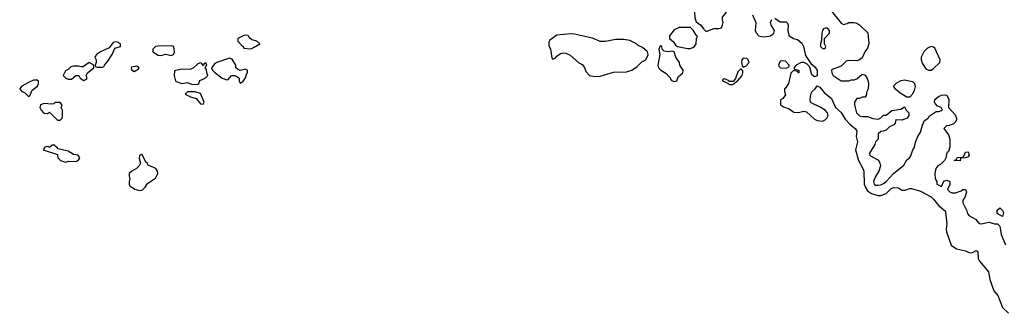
# Model space of a CAD drawing. Header units: inches. Extents: x 2601469 to 2753575, y 449403 to 582909.
# Tile 1 of 256: x 2618845 to 2626284, y 472416 to 474632. Entities that reach past the tile are written whole.
import ezdxf

# ---------------------------------------------------------------- set-up
doc = ezdxf.new("R2010")
doc.units = ezdxf.units.IN
doc.header["$MEASUREMENT"] = 0
doc.layers.add('C6417', color=7, linetype='Continuous')
doc.layers.add('C6427', color=7, linetype='Continuous')

msp = doc.modelspace()

# ---------------------------------------------------------------- linework, layer by layer
at = {"layer": 'C6417', "color": 4, "elevation": 4}
for points in [[(2619570, 474465.2), (2619550, 474459.3), (2619519.7, 474420.3), (2619455.5, 474390), (2619424.7, 474370), (2619412, 474350), (2619422, 474330), (2619422, 474310), (2619414, 474290), (2619418, 474278), (2619430, 474274), (2619470, 474274), (2619482, 474278), (2619486, 474290), (2619510, 474318), (2619543.7, 474370), (2619563.7, 474416.3), (2619606, 474430), (2619606, 474450), (2619583.1, 474463.1)], [(2619370, 474308), (2619323.6, 474276.4), (2619310, 474275.3), (2619290, 474282), (2619250, 474282), (2619230, 474275.3), (2619210, 474255.3), (2619190, 474246), (2619174, 474210), (2619194, 474190), (2619210, 474182), (2619236.4, 474183.6), (2619270, 474212), (2619291.3, 474211.3), (2619302, 474190), (2619330, 474172), (2619350, 474182), (2619355.3, 474190), (2619346, 474210), (2619358, 474230), (2619406, 474270), (2619406, 474290)], [(2619730, 474282), (2619690, 474274), (2619686.8, 474270), (2619690, 474254), (2619710, 474242), (2619740.4, 474259.6), (2619748, 474270)], [(2618976.4, 474176.4), (2618950, 474175.3), (2618910, 474159), (2618862, 474130), (2618846.4, 474113.6), (2618844.7, 474110), (2618862, 474090), (2618881.4, 474081.4), (2618910, 474051.3), (2618922, 474058), (2618939.3, 474100.7), (2618978, 474130), (2618988, 474150), (2618987.3, 474167.3)], [(2619112.7, 474007.3), (2619102, 473998), (2619085.4, 473994.6), (2619030, 473999), (2619002, 473990), (2618998, 473970), (2619006, 473950), (2619024.7, 473930), (2619030, 473926), (2619055.3, 473924.7), (2619070, 473934), (2619130, 473874), (2619150, 473874), (2619166, 473890), (2619168, 473910), (2619168, 473950), (2619158, 473970), (2619166, 473990), (2619150, 474006)], [(2619110, 473686), (2619090, 473686), (2619070, 473668), (2619054, 473674), (2619034, 473670), (2619022, 473650), (2619130, 473614), (2619134, 473590), (2619154, 473570), (2619190, 473558), (2619214.6, 473565.4), (2619270, 473562), (2619286, 473570), (2619296.4, 473583.6), (2619298, 473590), (2619286, 473610), (2619250, 473615.3), (2619210, 473639), (2619136.4, 473656.4), (2619126, 473670), (2619115.3, 473675.3)], [(2619770, 473615.3), (2619764.7, 473615.3), (2619750, 473606), (2619747.3, 473587.3), (2619758, 473550), (2619746.8, 473530), (2619727.3, 473510), (2619691, 473490), (2619672, 473470), (2619671.3, 473450), (2619678, 473430), (2619671, 473410), (2619671.1, 473391.1), (2619678, 473378), (2619714.2, 473354.2), (2619750, 473343.1), (2619770, 473346.4), (2619792.6, 473367.4), (2619810, 473394.8), (2619870, 473436), (2619889.2, 473470), (2619886, 473490), (2619872.7, 473510), (2619814.6, 473534.6), (2619808, 473550), (2619798, 473558)]]:
    msp.add_lwpolyline(points, close=True, dxfattribs=at)
msp.add_lwpolyline([(2620000, 474432.6), (2619990, 474435.4), (2619887.5, 474432.5), (2619870, 474428.7), (2619851.3, 474410), (2619851.3, 474390), (2619890, 474364), (2619910, 474360.7), (2619950, 474371), (2619990, 474362.8), (2620000, 474366.8)], dxfattribs=at)
at = {"layer": 'C6427', "color": 4}
for points, elevation in [([(2624110, 474786), (2624012, 474750), (2623990.9, 474729.1), (2623951.3, 474708.7), (2623942, 474690), (2623945.4, 474645.4), (2623956.9, 474616.9), (2623990.8, 474590.8), (2624010, 474562), (2624030, 474542), (2624090, 474566.8), (2624130, 474566), (2624146, 474570), (2624155.3, 474590), (2624159, 474610), (2624154, 474630), (2624155.3, 474650), (2624186, 474690), (2624163.1, 474703.1), (2624143.2, 474723.2), (2624118, 474770), (2624118, 474778)], 4), ([(2623914, 474574), (2623827.5, 474572.5), (2623790, 474555.3), (2623754, 474510), (2623754, 474490), (2623784.7, 474464.7), (2623799.6, 474439.6), (2623814, 474430), (2623890, 474414), (2623910, 474414.8), (2623930, 474422.8), (2623942, 474430), (2623955.3, 474450), (2623958, 474490), (2623966, 474510), (2623956.4, 474516.4), (2623933.6, 474553.6)], 4), ([(2624930, 474568.7), (2624918, 474562), (2624911.3, 474550), (2624906, 474530), (2624903.6, 474476.4), (2624894, 474450), (2624894, 474430), (2624910, 474414), (2624930, 474414), (2624935.3, 474430), (2624926, 474450), (2624926, 474490), (2624964, 474530), (2624962, 474550), (2624948.4, 474568.4)], 8), ([(2620544, 474516), (2620494, 474490), (2620494, 474470), (2620519.6, 474439.6), (2620534, 474430), (2620538, 474418), (2620590, 474412), (2620610, 474422), (2620658, 474450), (2620635.3, 474470), (2620599, 474479), (2620577.2, 474497.2), (2620570, 474512.7)], 4), ([(2623010, 474525.2), (2622904, 474516), (2622850, 474478), (2622843.6, 474463.6), (2622843.6, 474436.4), (2622856, 474410), (2622864.7, 474344.7), (2622870, 474334), (2622890, 474342), (2622902.7, 474357.3), (2622930, 474376), (2622950, 474382.8), (2622970, 474380.7), (2623003.4, 474363.4), (2623070, 474306), (2623094.4, 474294.4), (2623111, 474271), (2623122, 474242), (2623150, 474211.3), (2623190, 474202.8), (2623230, 474206.8), (2623330, 474236), (2623430, 474238.8), (2623470, 474250.8), (2623510, 474278.8), (2623544.8, 474315.2), (2623575.3, 474330), (2623593.6, 474366.4), (2623588.9, 474388.9), (2623550, 474422), (2623516.4, 474436.4), (2623506, 474450), (2623454, 474474), (2623410, 474482), (2623350, 474482), (2623268.4, 474468.4), (2623231.6, 474468.4), (2623172.1, 474492.1), (2623036, 474524)], 4), ([(2623690, 474435.3), (2623682, 474430), (2623674, 474410), (2623681, 474370), (2623666, 474290), (2623671, 474270), (2623690, 474251), (2623727.7, 474227.7), (2623756.8, 474196.8), (2623770, 474172), (2623790, 474164.7), (2623808.4, 474171.6), (2623819, 474201), (2623854, 474230), (2623858, 474250), (2623833.2, 474290), (2623828.7, 474310), (2623802, 474350), (2623788.4, 474388.4), (2623775.3, 474395.3), (2623750, 474388.7), (2623714, 474394), (2623698, 474410), (2623695.3, 474430)], 4), ([(2625730, 474429.4), (2625703.4, 474416.6), (2625675.5, 474390), (2625656.4, 474350), (2625656.4, 474330), (2625663.4, 474303.4), (2625690, 474262), (2625710, 474250.5), (2625730, 474250.5), (2625750, 474263), (2625797.2, 474310), (2625799.3, 474330), (2625758, 474418), (2625750, 474425.2)], 12), ([(2620430, 474342), (2620334, 474310), (2620319.6, 474300.4), (2620294, 474270), (2620302, 474250), (2620315.3, 474235.3), (2620374, 474190), (2620410, 474178), (2620419, 474181), (2620446, 474210), (2620470, 474212), (2620490, 474202), (2620502, 474190), (2620502, 474170), (2620510, 474154), (2620530, 474162), (2620550, 474194), (2620558, 474222), (2620566, 474230), (2620566, 474250), (2620550, 474258), (2620510, 474248), (2620490, 474258), (2620478, 474270), (2620478, 474290), (2620450, 474335.3)], 4), ([(2624310, 474342), (2624301, 474330), (2624298, 474310), (2624303.6, 474283.6), (2624310, 474274), (2624330, 474282), (2624355.3, 474310), (2624348, 474330), (2624338, 474338)], 4), ([(2624610, 474322), (2624590, 474318), (2624578, 474290), (2624581, 474281), (2624594, 474270), (2624630, 474266), (2624648.4, 474271.6), (2624658, 474282), (2624658, 474290), (2624630, 474319)], 4), ([(2620250, 474306), (2620238, 474302), (2620234, 474286), (2620230, 474286), (2620222, 474302), (2620210, 474306), (2620190, 474298), (2620154.9, 474265.1), (2620130, 474255.1), (2620070, 474259), (2620014, 474246), (2620012, 474210), (2620022, 474170), (2620026.4, 474166.4), (2620070, 474151.3), (2620110, 474158), (2620150, 474142), (2620190, 474144.7), (2620198, 474150), (2620206, 474174), (2620246, 474190), (2620266, 474210), (2620258, 474230), (2620256.4, 474256.4), (2620246, 474270), (2620258, 474290)], 4), ([(2624298, 474258), (2624290, 474258), (2624270, 474238), (2624252.7, 474187.3), (2624234, 474166), (2624206, 474166), (2624206, 474170), (2624170, 474186), (2624158, 474182), (2624154, 474170), (2624194, 474154), (2624194, 474150), (2624210, 474142), (2624230, 474142), (2624246, 474150), (2624246, 474154), (2624270, 474172), (2624302, 474210), (2624308, 474230), (2624307.3, 474247.3)], 4), ([(2625570, 474048), (2625548.4, 474048.4), (2625496.5, 474076.5), (2625458, 474110), (2625446, 474130), (2625466.3, 474153.7), (2625505.8, 474174.2), (2625530, 474178), (2625590, 474164.7), (2625604.7, 474150), (2625611, 474129), (2625603.5, 474096.5), (2625591, 474070)], 8), ([(2620170, 474088.7), (2620112.7, 474087.3), (2620094, 474070), (2620134, 474050), (2620177.3, 474037.3), (2620210, 473998), (2620230, 473994), (2620238, 474010), (2620210, 474075.3)], 4), ([(2625950, 473568), (2625906, 473570), (2625922, 473578), (2625928.4, 473591.6), (2625970, 473594), (2625978, 473602), (2625990, 473632), (2626010, 473634), (2626018, 473610), (2626010, 473598), (2625991.1, 473588.9), (2625954, 473586)], 8), ([(2626270, 473146), (2626228.7, 473170), (2626230, 473194), (2626248.9, 473211.1), (2626271.1, 473191.1), (2626276.9, 473176.9)], 8)]:
    msp.add_lwpolyline(points, close=True, dxfattribs=dict(at, elevation=elevation))
for points, elevation in [([(2624968.4, 474708.4), (2625050, 474604.7), (2625070, 474596), (2625097.2, 474602.8), (2625110, 474610.8), (2625150, 474611.3), (2625170, 474604.7), (2625192, 474590), (2625252, 474532), (2625261, 474450), (2625250, 474418), (2625230.6, 474389.4), (2625210, 474344), (2625190, 474329), (2625170, 474321.2), (2625110, 474325.2), (2625090, 474319), (2625050, 474282), (2624982.8, 474257.2), (2624978, 474250), (2624981, 474230), (2624991.3, 474210), (2625050, 474171.3), (2625110, 474171.3), (2625130, 474178), (2625150, 474178), (2625170, 474184.7), (2625210, 474222), (2625233.7, 474213.7), (2625250, 474182), (2625257.3, 474150), (2625254.8, 474110), (2625244.7, 474090), (2625239.6, 474060.4), (2625232, 474048), (2625210, 474048), (2625190, 474038), (2625170, 474038), (2625151.3, 474008.7), (2625151, 473990), (2625167.7, 473930), (2625190, 473906.8), (2625210, 473901), (2625250, 473901), (2625290, 473886), (2625330, 473882), (2625350, 473892), (2625370, 473912), (2625390, 473912), (2625433.6, 473946.4), (2625502, 473958), (2625530, 473974), (2625542, 473950), (2625562, 473930), (2625562, 473910), (2625551, 473889), (2625510, 473874), (2625464.7, 473875.3), (2625458, 473850), (2625450, 473838), (2625416.9, 473823.1), (2625390, 473799), (2625372, 473790), (2625350, 473788), (2625332, 473770), (2625331.3, 473730), (2625311, 473709), (2625306.8, 473690), (2625265.4, 473625.4), (2625267.5, 473607.5), (2625332.3, 473572.3), (2625344, 473550), (2625347.7, 473530), (2625335.5, 473490), (2625310, 473448.7), (2625294.8, 473410), (2625301, 473390), (2625310, 473384), (2625330, 473382), (2625350, 473385.5), (2625370, 473396.3), (2625390, 473410.6), (2625446.6, 473470), (2625525.2, 473534.8), (2625546.3, 473573.7), (2625569.1, 473590.9), (2625576.5, 473603.5), (2625593.2, 473650), (2625605.2, 473670), (2625612.9, 473707.1), (2625629.3, 473750.7), (2625650, 473782), (2625665.2, 473834.8), (2625682, 473870), (2625708, 473890), (2625717.2, 473902.8), (2625770, 473938), (2625790, 473938), (2625818, 473950), (2625806, 473970), (2625780.2, 473980.2), (2625760.2, 474000.2), (2625755.3, 474010), (2625758, 474030), (2625786.8, 474053.2), (2625810, 474062.8), (2625830, 474066), (2625850, 474062), (2625864.7, 474030), (2625862, 473970), (2625913.7, 473913.7), (2625922.8, 473890), (2625922, 473878), (2625916.8, 473863.2), (2625896.8, 473843.2), (2625866.8, 473833.2), (2625848, 473832), (2625826.8, 473810), (2625862.8, 473762.8), (2625872, 473730), (2625871.3, 473670), (2625862, 473638), (2625850, 473626), (2625842, 473590), (2625832, 473570), (2625801, 473539), (2625782, 473530), (2625766, 473510), (2625758, 473470), (2625762, 473430), (2625774, 473410), (2625774, 473390), (2625810, 473374), (2625827.3, 473412.7), (2625850, 473422), (2625871.3, 473410), (2625871.1, 473388.9), (2625854, 473350), (2625874, 473330), (2625890, 473324.7), (2625914.6, 473325.4), (2625959, 473341), (2625969.3, 473350.7), (2625990, 473351), (2625998, 473330), (2625984.7, 473290), (2625971.3, 473270), (2625971.3, 473250), (2626001, 473190), (2626004.7, 473170), (2626015.3, 473155.3), (2626066.4, 473126.4), (2626092.7, 473092.7), (2626110, 473092), (2626170, 473104.7), (2626210, 473092), (2626232, 473092), (2626250, 473074), (2626261, 473010), (2626291.6, 472931.6)], 8), ([(2624382, 474670), (2624406, 474610), (2624401, 474550), (2624410, 474532), (2624430, 474511.3), (2624450, 474506), (2624470, 474504), (2624518, 474510), (2624542, 474530), (2624548.7, 474550), (2624521.2, 474590), (2624517.2, 474610), (2624526.6, 474633.4)], 4), ([(2624550, 474642.8), (2624590, 474616), (2624635.3, 474615.3), (2624646, 474606), (2624651.3, 474590), (2624647.5, 474547.5), (2624658.8, 474510), (2624690, 474491), (2624721.4, 474481.4), (2624754.2, 474454.2), (2624766, 474430), (2624782, 474362), (2624822, 474302), (2624850, 474278), (2624870.4, 474250), (2624870, 474208), (2624850, 474201.2), (2624830, 474215.3), (2624814.6, 474274.6), (2624795.3, 474295.3), (2624770, 474308.7), (2624750, 474308.7), (2624712, 474290), (2624694, 474270), (2624698, 474258), (2624732, 474250), (2624732, 474230), (2624726, 474230), (2624722, 474242), (2624690, 474248), (2624670, 474228), (2624653, 474150), (2624630, 474115.3), (2624622, 474110), (2624622, 474090), (2624630, 474066), (2624610, 474038), (2624592, 474028), (2624592, 473990), (2624615.3, 473975.3), (2624658.5, 473958.5), (2624694.4, 473934.4), (2624730, 473930.8), (2624770, 473941), (2624790, 473936), (2624850, 473881), (2624870.7, 473870.7), (2624910, 473866), (2624930, 473876), (2624944, 473890), (2624953.2, 473910), (2624949.2, 473930), (2624929.2, 473950), (2624892.9, 473972.9), (2624824.1, 474004.1), (2624819, 474010), (2624816, 474030), (2624822, 474070), (2624833.2, 474090), (2624855.3, 474110), (2624870, 474132), (2624890, 474122), (2624922, 474082), (2624978.4, 474038.4), (2625008.4, 473968.4), (2625050.3, 473930.4), (2625081.1, 473881.1), (2625119.9, 473839.9), (2625156, 473810), (2625170.8, 473790), (2625164.9, 473750), (2625173.4, 473710), (2625158.4, 473650), (2625181.3, 473570), (2625215.5, 473510), (2625222, 473490), (2625225.3, 473390), (2625231.8, 473370), (2625250, 473340.5), (2625280.2, 473320.3), (2625330, 473306.4), (2625350, 473306), (2625390, 473320.5), (2625430, 473358.4), (2625450, 473366), (2625484, 473364), (2625510, 473346), (2625533.6, 473346.4), (2625570, 473358), (2625583.1, 473356.9), (2625650, 473338), (2625730, 473294), (2625750, 473278), (2625790, 473227.7), (2625836, 473190), (2625839.9, 473179.9), (2625850.3, 473090.3), (2625844.9, 473050), (2625847.3, 473030), (2625882, 472930), (2625922.3, 472902.3), (2625990, 472886.4), (2626010, 472877.1), (2626030, 472873), (2626044.1, 472875.9), (2626070, 472890.6), (2626083.6, 472883.6), (2626086.8, 472830), (2626096.3, 472810), (2626164.9, 472730), (2626175.5, 472670), (2626204.4, 472584.4), (2626234, 472550), (2626270, 472458.8), (2626316.1, 472416.1)], 4), ([(2620000, 474366.8), (2620008, 474370), (2620014, 474386), (2620009, 474430), (2620000, 474432.6)], 4)]:
    msp.add_lwpolyline(points, dxfattribs=dict(at, elevation=elevation))

doc.saveas('drawing.dxf')
